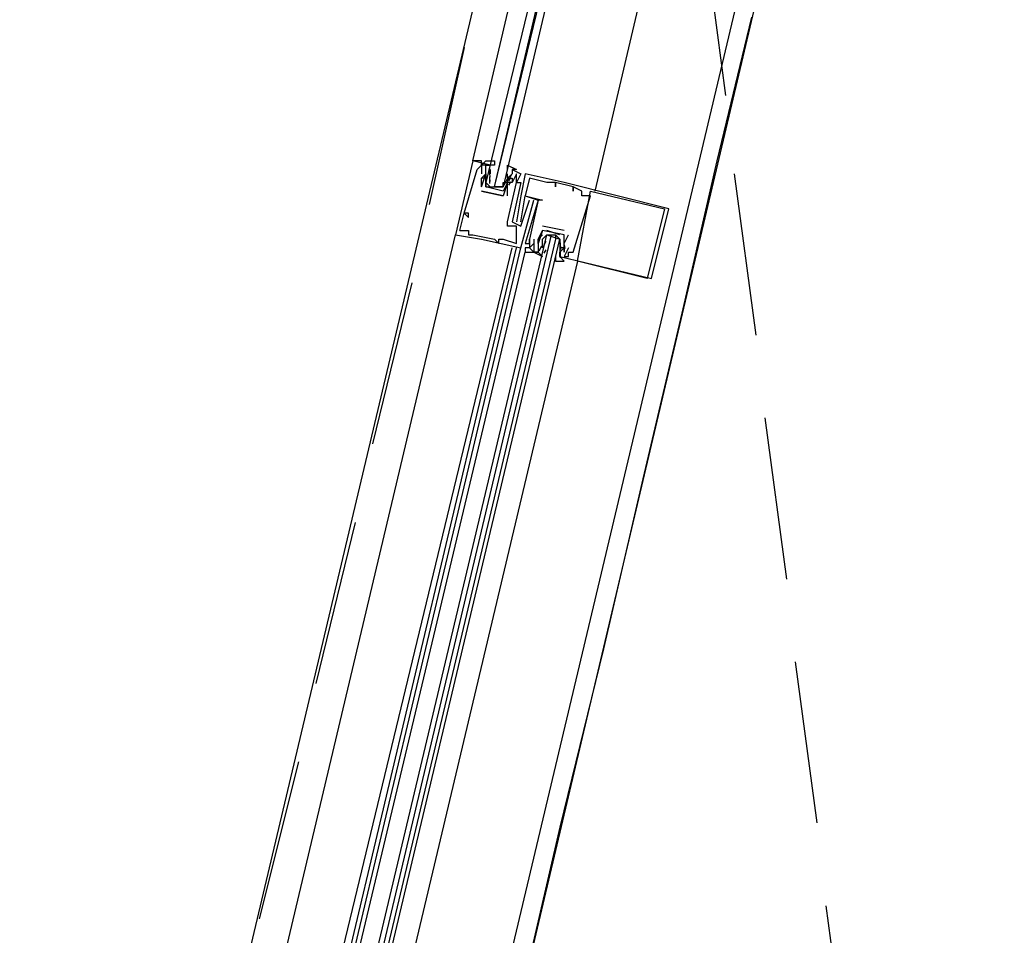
# Model space of a CAD drawing. Header units: feet. Extents: x -79 to 198, y -22 to 181.
# Tile 186 of 256: x 132.25 to 135.27, y 100.02 to 102.82. Entities that reach past the tile are written whole.
import ezdxf

# ---------------------------------------------------------------- set-up
doc = ezdxf.new("R2010")
doc.units = ezdxf.units.FT
doc.layers.add('A-LINEA', color=7, linetype='CONTINUOUS')

msp = doc.modelspace()

# ---------------------------------------------------------------- linework, layer by layer
at = {"layer": 'A-LINEA'}
for p, q in [((135.2667, 106.0978), (132.2533, 93.3378)), ((134.3733, 105.9511), (132.6, 98.4711)), ((135.1333, 105.7644), (133.36, 98.2978)), ((135.1333, 105.7644), (133.36, 98.2978)), ((134.3467, 103.0978), (134.4133, 102.5911)), ((133.6133, 102.7378), (133.5067, 102.2578)), ((133.6133, 102.7378), (133.5067, 102.2578)), ((133.64, 102.3911), (133.64, 102.3911)), ((133.6667, 102.3778), (133.6667, 102.3778)), ((133.68, 102.3778), (133.68, 102.3778)), ((133.6926, 102.3493), (133.6923, 102.3676)), ((133.6933, 102.3778), (133.6933, 102.3778)), ((133.6533, 102.3644), (133.6533, 102.3644)), ((133.6667, 102.3511), (133.6667, 102.3511)), ((133.6667, 102.3378), (133.6667, 102.3378)), ((133.6667, 102.3378), (133.6667, 102.3378)), ((133.68, 102.3511), (133.68, 102.3511)), ((133.68, 102.3511), (133.68, 102.3511)), ((133.68, 102.3378), (133.68, 102.3378)), ((133.6925, 102.3222), (133.6919, 102.3425)), ((133.6932, 102.3413), (133.6922, 102.3532)), ((133.6932, 102.328), (133.6922, 102.3398)), ((133.6933, 102.3644), (133.6933, 102.3644)), ((133.6933, 102.3644), (133.6933, 102.3511)), ((133.6933, 102.3511), (133.6933, 102.3511)), ((133.7333, 102.3378), (133.7333, 102.3378)), ((133.7467, 102.3511), (133.7467, 102.3511)), ((133.7467, 102.3378), (133.7467, 102.3511)), ((133.7467, 102.3378), (133.7467, 102.3378)), ((133.757, 102.347), (133.7485, 102.3308)), ((133.7552, 102.34), (133.7489, 102.3299)), ((133.76, 102.3644), (133.76, 102.3644)), ((133.76, 102.3378), (133.76, 102.3378)), ((133.7733, 102.3511), (133.7733, 102.3511)), ((133.7867, 102.3511), (133.7867, 102.3511)), ((133.8, 102.3511), (133.8, 102.3511)), ((133.8133, 102.3378), (133.8133, 102.3378)), ((134.44, 102.3511), (134.5067, 101.8578)), ((133.6667, 102.3111), (133.6667, 102.3111)), ((133.6667, 102.3111), (133.6667, 102.3111)), ((133.6933, 102.3244), (133.6933, 102.3244)), ((133.7067, 102.3111), (133.7067, 102.3111)), ((133.7333, 102.3244), (133.7333, 102.3244)), ((133.7333, 102.3111), (133.7333, 102.3111)), ((133.7447, 102.335), (133.735, 102.317)), ((133.7467, 102.2844), (133.7467, 102.3244)), ((133.7467, 102.3244), (133.7467, 102.3244)), ((133.7467, 102.3244), (133.7467, 102.3244)), ((133.7552, 102.3267), (133.7489, 102.3165)), ((133.76, 102.3244), (133.76, 102.3244)), ((133.76, 102.3244), (133.76, 102.3244)), ((133.7733, 102.3244), (133.7733, 102.3244)), ((133.7733, 102.3244), (133.7733, 102.3244)), ((133.7867, 102.3244), (133.7867, 102.3244)), ((133.8667, 102.3244), (133.8667, 102.3244)), ((133.88, 102.3244), (133.88, 102.3244)), ((133.8933, 102.3244), (133.8933, 102.3244)), ((133.8933, 102.3244), (133.8933, 102.3244)), ((133.8933, 102.3111), (133.8933, 102.3111)), ((133.92, 102.3244), (133.92, 102.3244)), ((133.9467, 102.3111), (133.9467, 102.3111)), ((133.9467, 102.3111), (133.9467, 102.3111)), ((133.6667, 102.2978), (133.7333, 102.2844)), ((133.7333, 102.2844), (133.6667, 102.2978)), ((133.6667, 102.2978), (133.6667, 102.2978)), ((133.6667, 102.2978), (133.6667, 102.2978)), ((133.7333, 102.2978), (133.7333, 102.2978)), ((133.7333, 102.2978), (133.7333, 102.2978)), ((133.7333, 102.2844), (133.7333, 102.2844)), ((133.7333, 102.2844), (133.7333, 102.2844)), ((133.7467, 102.2844), (133.7467, 102.2844)), ((133.7867, 102.2844), (133.7867, 102.2844)), ((133.8, 102.2844), (133.8, 102.2844)), ((133.8, 102.2844), (133.8, 102.2844)), ((133.9467, 102.2978), (133.9467, 102.2978)), ((133.9733, 102.2978), (133.9733, 102.2978)), ((133.9733, 102.2844), (133.9733, 102.2844)), ((134, 102.2978), (134, 102.2978)), ((134, 102.2844), (134, 102.2844)), ((133.8133, 102.2711), (133.8133, 102.2711)), ((133.8267, 102.2711), (133.8267, 102.2711)), ((133.84, 102.2711), (133.84, 102.2711)), ((133.84, 102.2711), (133.84, 102.2711)), ((133.8533, 102.2711), (133.8533, 102.2711)), ((133.6133, 102.2311), (133.6133, 102.2311)), ((133.6133, 102.2311), (133.6133, 102.2311)), ((133.6267, 102.2311), (133.6267, 102.2311)), ((133.6267, 102.2178), (133.6267, 102.2178)), ((134.2267, 102.2444), (134.2267, 102.2444)), ((134.24, 102.2444), (134.24, 102.2444)), ((133.7467, 102.2044), (133.7467, 102.2044)), ((133.7467, 102.1911), (133.7467, 102.1911)), ((133.76, 102.2044), (133.76, 102.2044)), ((133.7733, 102.2044), (133.7733, 102.2044)), ((133.7733, 102.1911), (133.7733, 102.1911)), ((133.7867, 102.2044), (133.7867, 102.2044)), ((133.7867, 102.1911), (133.7867, 102.1911)), ((133.92, 102.1778), (133.8533, 102.1911)), ((133.8533, 102.1911), (133.8533, 102.1911)), ((132.8, 98.8444), (133.5867, 102.1644)), ((133.5867, 102.1644), (133.5867, 102.1644)), ((133.6, 102.1778), (133.6, 102.1778)), ((133.6133, 102.1778), (133.6133, 102.1778)), ((133.6267, 102.1778), (133.6267, 102.1778)), ((133.6267, 102.1644), (133.6267, 102.1644)), ((133.64, 102.1644), (133.64, 102.1644)), ((133.8533, 102.1778), (133.8533, 102.1778)), ((133.8533, 102.1778), (133.8533, 102.1778)), ((133.9067, 102.1644), (133.8667, 102.1778)), ((133.8667, 102.1644), (133.8667, 102.1644)), ((133.88, 102.1644), (133.8933, 102.1644)), ((133.92, 102.1778), (133.92, 102.1778)), ((133.92, 102.1644), (133.92, 102.1644)), ((133.92, 102.1378), (133.9333, 102.1644)), ((133.92, 102.1644), (133.92, 102.1644)), ((133.9333, 102.1644), (133.9333, 102.1644)), ((132.96, 98.8044), (133.76, 102.1244)), ((132.9867, 98.8044), (133.7733, 102.1244)), ((133, 98.8044), (133.7867, 102.1244)), ((133.6667, 102.1511), (133.6667, 102.1511)), ((133.7067, 102.1511), (133.7067, 102.1511)), ((133.72, 102.1511), (133.72, 102.1511)), ((133.72, 102.1378), (133.72, 102.1378)), ((133.7333, 102.1511), (133.7333, 102.1511)), ((133.7733, 102.1378), (133.7733, 102.1378)), ((133.7867, 102.1244), (133.7867, 102.1244)), ((133.8, 102.1378), (133.8, 102.1378)), ((133.8, 102.1244), (133.8, 102.1244)), ((133.8133, 102.1511), (133.8133, 102.1511)), ((133.8133, 102.1511), (133.8133, 102.1511)), ((133.8133, 102.1378), (133.8133, 102.1378)), ((133.8133, 102.1378), (133.8133, 102.1378)), ((133.8133, 102.1244), (133.8133, 102.1244)), ((133.8133, 102.1244), (133.8133, 102.1244)), ((133.8267, 102.1511), (133.8267, 102.1511)), ((133.8267, 102.1378), (133.8267, 102.1378)), ((133.84, 102.1511), (133.84, 102.1511)), ((133.84, 102.1511), (133.84, 102.1511)), ((133.84, 102.1378), (133.84, 102.1378)), ((133.84, 102.1378), (133.84, 102.1378)), ((133.84, 102.1244), (133.84, 102.1244)), ((133.843, 102.1152), (133.8515, 102.1314)), ((133.8533, 102.1511), (133.8533, 102.1511)), ((133.8533, 102.1244), (133.8533, 102.1378)), ((133.8533, 102.1244), (133.8533, 102.1244)), ((133.8553, 102.1272), (133.8649, 102.1452)), ((133.8582, 102.1355), (133.8644, 102.1457)), ((133.9067, 102.1511), (133.9067, 102.1511)), ((133.9067, 102.1378), (133.9067, 102.1378)), ((133.9067, 102.1244), (133.9067, 102.1244)), ((133.9067, 102.1244), (133.9067, 102.1111)), ((133.9067, 102.1244), (133.9067, 102.1244)), ((133.9075, 102.1401), (133.9081, 102.1197)), ((133.92, 102.1378), (133.92, 102.1378)), ((133.92, 102.1244), (133.92, 102.1244)), ((133.92, 102.1244), (133.92, 102.1244)), ((133.92, 102.1244), (133.92, 102.1244)), ((133.9201, 102.1343), (133.9212, 102.1224)), ((133.9333, 102.1244), (133.9333, 102.1244)), ((133.0133, 98.8044), (133.8, 102.1111)), ((133.8, 102.1111), (133.8, 102.1111)), ((133.8, 102.1111), (133.8, 102.1111)), ((133.8, 102.1111), (133.8, 102.1111)), ((133.8, 102.1111), (133.8, 102.1111)), ((133.8267, 102.1111), (133.8267, 102.1111)), ((133.84, 102.1111), (133.84, 102.1111)), ((133.8533, 102.1111), (133.8533, 102.1111)), ((133.8582, 102.1089), (133.8644, 102.119)), ((133.9067, 102.1111), (133.9067, 102.1111)), ((133.9067, 102.0978), (133.9067, 102.0978)), ((133.9068, 102.1076), (133.9078, 102.0957)), ((133.9074, 102.1129), (133.9077, 102.0946)), ((133.92, 102.1111), (133.92, 102.1111)), ((133.92, 102.0978), (133.92, 102.0978)), ((133.9333, 102.1111), (133.9333, 102.1111)), ((133.9333, 102.0978), (133.9333, 102.0978)), ((133.9467, 102.1111), (133.9467, 102.1111)), ((133.96, 102.0844), (133.1733, 98.7644)), ((133.96, 102.0844), (133.96, 102.0844)), ((133.4533, 102.0178), (133.3333, 101.5244)), ((133.4533, 102.0178), (133.3333, 101.5244)), ((134.1733, 102.0311), (134.1733, 102.0311)), ((134.1867, 102.0311), (134.1867, 102.0311)), ((134.5333, 101.6044), (134.6, 101.1111)), ((133.28, 101.2844), (133.16, 100.7911)), ((133.28, 101.2844), (133.16, 100.7911)), ((134.6267, 100.8578), (134.6933, 100.3644)), ((133.1067, 100.5511), (132.9867, 100.0711)), ((133.1067, 100.5511), (132.9867, 100.0711)), ((134.72, 100.1111), (134.7867, 99.6178))]:
    msp.add_line(p, q, dxfattribs=at)
for points in [[(134.8533, 105.8444), (134.4267, 104.0578), (134.0133, 102.2978)], [(134.8533, 105.8444), (134.4267, 104.0578), (134.0133, 102.2978)], [(133.6667, 102.3778), (133.6667, 102.3911), (133.64, 102.3911), (134.0533, 104.1511)], [(134.12, 104.1378), (133.68, 102.3244), (133.6933, 102.3111), (133.7067, 102.3111), (134.1333, 104.1244)], [(134.16, 104.1244), (133.7333, 102.3111), (133.72, 102.3111), (133.7067, 102.3111), (134.1467, 104.1244)], [(134.4933, 102.8311), (134.3867, 102.3911), (134.28, 101.9244), (134.16, 101.4178), (134.04, 100.8978), (133.9067, 100.3511), (133.7733, 99.7778), (133.6267, 99.1644), (133.48, 98.5378), (133.32, 97.8711), (133.16, 97.1911)], [(133.64, 102.3911), (133.5867, 102.1644), (133.6667, 102.1511), (133.7867, 102.1244), (133.8267, 102.2711)], [(133.6, 102.1778), (133.6133, 102.2311), (133.6267, 102.2178), (133.6267, 102.2311), (133.6133, 102.2311), (133.6533, 102.3644), (133.6667, 102.3778), (133.6667, 102.3511)], [(133.68, 102.3778), (133.6933, 102.3778), (133.64, 102.3911)], [(133.6667, 102.3778), (133.6667, 102.3911), (133.64, 102.3911)], [(133.6667, 102.3778), (133.6667, 102.3911), (133.64, 102.3911)], [(133.7333, 102.2978), (133.68, 102.3111), (133.68, 102.3378), (133.68, 102.3511), (133.68, 102.3644), (133.68, 102.3778), (133.6933, 102.3778), (133.6667, 102.3778), (133.68, 102.3911), (133.7067, 102.3911), (133.7067, 102.3778), (133.6933, 102.3778)], [(133.7467, 102.3644), (133.7467, 102.3778), (133.7733, 102.3644), (133.76, 102.3644), (133.76, 102.3511), (133.7467, 102.3378), (133.7467, 102.3244), (133.7333, 102.2978)], [(133.6, 102.1778), (133.6133, 102.1778), (133.6267, 102.1778), (133.6267, 102.1644), (133.64, 102.1644), (133.7067, 102.1511), (133.72, 102.1378), (133.72, 102.1511), (133.7333, 102.1511), (133.7733, 102.1378), (133.7733, 102.1911), (133.7467, 102.1911), (133.7467, 102.2044), (133.7733, 102.3244), (133.7733, 102.3244), (133.7733, 102.3511), (133.76, 102.3244), (133.76, 102.3244)], [(133.6667, 102.3111), (133.68, 102.3511), (133.68, 102.3378), (133.6667, 102.3378), (133.68, 102.3511)], [(133.6667, 102.3111), (133.6667, 102.3111), (133.6667, 102.3378), (133.6667, 102.3378)], [(133.68, 102.3378), (133.68, 102.3111), (133.7333, 102.3111), (133.7333, 102.3244), (133.7467, 102.3244)], [(133.7467, 102.3378), (133.76, 102.3378), (133.76, 102.3244), (133.7467, 102.3244), (133.7333, 102.2844)], [(133.76, 102.3644), (133.7867, 102.3511), (133.7733, 102.3244), (133.7867, 102.3244), (133.76, 102.2044), (133.7867, 102.1911), (133.8133, 102.2711), (133.8133, 102.2711)], [(133.9067, 102.0978), (134.1867, 102.0311), (134.24, 102.2444), (133.92, 102.3244), (133.8, 102.3511), (133.7867, 102.2844), (133.7733, 102.2044)], [(133.9333, 102.1244), (133.92, 102.0978), (133.9333, 102.0978), (133.9333, 102.1111), (133.9467, 102.1111), (134, 102.2844), (133.9733, 102.2844), (133.9733, 102.2978), (133.9467, 102.3111), (133.9467, 102.2978), (133.9467, 102.3111), (133.8933, 102.3244), (133.8933, 102.3111), (133.8933, 102.3244), (133.88, 102.3244), (133.8667, 102.3244), (133.8133, 102.3378), (133.8, 102.2844), (133.8533, 102.2711), (133.84, 102.2711), (133.8133, 102.1511), (133.8133, 102.1511)], [(133.7867, 102.2044), (133.8, 102.2844), (133.84, 102.2711), (133.8, 102.1378), (133.8133, 102.1378), (133.8133, 102.1511), (133.8133, 102.1378), (133.8133, 102.1244), (133.8, 102.1244), (133.8, 102.1111), (133.84, 102.1111)], [(134.2267, 102.2444), (134.1733, 102.0311), (133.96, 102.0844), (134, 102.2978), (134.2267, 102.2444)], [(133.0667, 98.7911), (133.8667, 102.1644), (133.88, 102.1644), (133.08, 98.7778)], [(133.1067, 98.7778), (133.9067, 102.1511), (133.8933, 102.1644), (133.8933, 102.1511), (133.0933, 98.7778)], [(133.8533, 102.1644), (133.84, 102.1511), (133.84, 102.1378), (133.84, 102.1244), (133.84, 102.1111), (133.8267, 102.1111), (133.8533, 102.0978), (133.84, 102.1111)], [(133.84, 102.1511), (133.84, 102.1511), (133.8533, 102.1778), (133.8533, 102.1778)], [(133.92, 102.1244), (133.92, 102.1644), (133.8533, 102.1778), (133.84, 102.1378), (133.84, 102.1511), (133.84, 102.1378), (133.84, 102.1244), (133.84, 102.1244)], [(133.8533, 102.1378), (133.8533, 102.1511), (133.8667, 102.1644), (133.9067, 102.1511), (133.9067, 102.1378), (133.9067, 102.1244)], [(133.8267, 102.1511), (133.8267, 102.1111), (133.8133, 102.1244), (133.8267, 102.1378)], [(133.8933, 102.0978), (133.8933, 102.0844), (133.92, 102.0844), (133.9067, 102.0978), (133.9067, 102.1111), (133.92, 102.1244), (133.92, 102.1378), (133.92, 102.1511)], [(133.92, 102.1244), (133.92, 102.1111), (133.92, 102.1244), (133.9067, 102.1244), (133.9067, 102.1111), (133.9067, 102.1111)], [(133.8, 102.1111), (133.8133, 102.1111), (133.8133, 102.1111)], [(133.8, 102.1111), (133.8133, 102.1111), (133.8133, 102.1111)], [(133.8, 102.1111), (133.8133, 102.1111), (133.8133, 102.1111)]]:
    msp.add_lwpolyline(points, dxfattribs=at)

doc.saveas('drawing.dxf')
